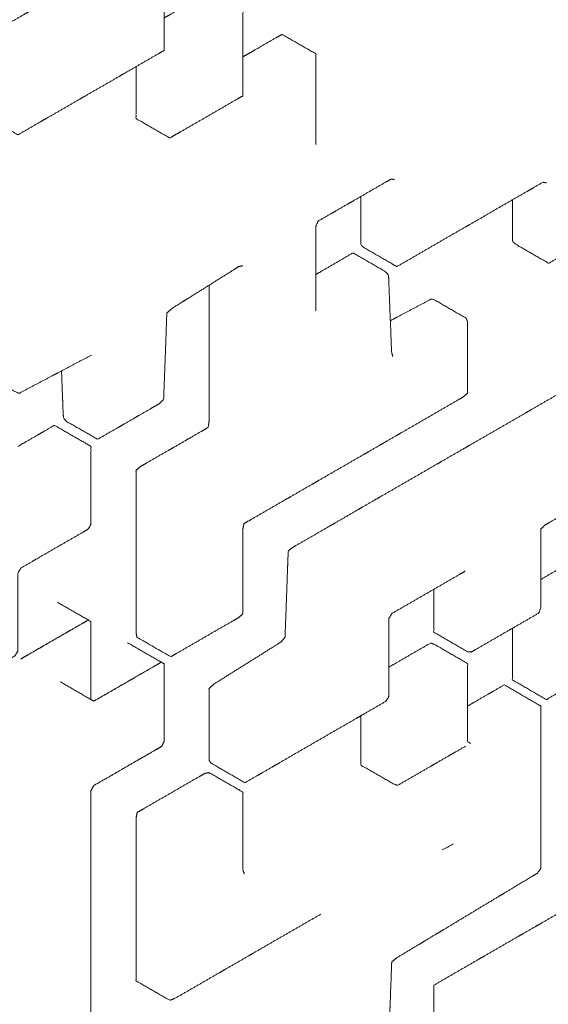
# Model space of a CAD drawing. Header units: millimetres. Extents: x 4 to 1188, y 1 to 840.
# Tile 89 of 123: x 1044.553 to 1045.121, y 147.635 to 148.693. Entities that reach past the tile are written whole.
import ezdxf

# ---------------------------------------------------------------- set-up
doc = ezdxf.new("R2010")
doc.units = ezdxf.units.MM
doc.layers.add('1', color=7, linetype='Continuous', true_color=0xffffff)

msp = doc.modelspace()

# ---------------------------------------------------------------- linework, layer by layer
at = {"layer": '1', "color": 154, "linetype": 'Continuous', "lineweight": 13}
msp.add_line((1044.6324, 147.9609), (1044.6324, 147.9609), dxfattribs=at)
for points, knots in [([(1044.5146, 148.6744), (1044.5146, 148.6674), (1044.5146, 148.6534), (1044.5146, 148.6395), (1044.5146, 148.6255), (1044.5146, 148.6116), (1044.5146, 148.6046), (1044.5146, 148.5906), (1044.5509, 148.5697), (1044.563, 148.5767), (1044.575, 148.5837), (1044.5811, 148.5872), (1044.5932, 148.5941), (1044.6053, 148.6011), (1044.6173, 148.6081), (1044.6234, 148.6116), (1044.6355, 148.6186), (1044.6476, 148.6255), (1044.6596, 148.6325), (1044.6657, 148.636), (1044.6778, 148.643), (1044.6899, 148.65), (1044.7019, 148.6569), (1044.708, 148.6604), (1044.708, 148.6744), (1044.708, 148.6814), (1044.708, 148.6953), (1044.708, 148.7023), (1044.708, 148.7162), (1044.708, 148.7302), (1044.708, 148.7442), (1044.6717, 148.7651), (1044.6657, 148.7616), (1044.6536, 148.7546), (1044.6415, 148.7477), (1044.6294, 148.7407), (1044.6173, 148.7337), (1044.6053, 148.7267), (1044.5932, 148.7197), (1044.5811, 148.7128), (1044.575, 148.7093), (1044.563, 148.7023), (1044.5569, 148.6988), (1044.5448, 148.6918), (1044.5388, 148.6883), (1044.5267, 148.6814), (1044.5146, 148.6744)], [0, 0, 0.011363, 0.034091, 0.056818, 0.079545, 0.102273, 0.113636, 0.136364, 0.204545, 0.227273, 0.25, 0.261364, 0.284091, 0.306818, 0.329545, 0.340909, 0.363636, 0.386364, 0.409091, 0.420454, 0.443182, 0.465909, 0.488636, 0.5, 0.522727, 0.534091, 0.556818, 0.568182, 0.590909, 0.613636, 0.636364, 0.704545, 0.715909, 0.738636, 0.761364, 0.784091, 0.806818, 0.829545, 0.852273, 0.875, 0.886364, 0.909091, 0.920455, 0.943182, 0.954546, 0.977273, 1, 1]), ([(1044.7927, 148.6117), (1044.7927, 148.6116), (1044.7926, 148.6184), (1044.7926, 148.6324), (1044.7926, 148.6463), (1044.7926, 148.6533), (1044.7926, 148.6673), (1044.7926, 148.6743), (1044.7926, 148.6882), (1044.7926, 148.7022), (1044.7563, 148.7231), (1044.7504, 148.7198), (1044.7383, 148.7128), (1044.7262, 148.7058), (1044.7141, 148.6988), (1044.708, 148.6953)], [0, 0, 0.000072, 0.03644, 0.110592, 0.184743, 0.22182, 0.295971, 0.333047, 0.407199, 0.48135, 0.703729, 0.740259, 0.814411, 0.888562, 0.962714, 1, 1]), ([(1044.8713, 148.5594), (1044.8713, 148.5593), (1044.8711, 148.566), (1044.8711, 148.58), (1044.8711, 148.5939), (1044.8711, 148.6079), (1044.8711, 148.6219), (1044.8711, 148.6358), (1044.8711, 148.6428), (1044.8711, 148.6568), (1044.8349, 148.6777), (1044.829, 148.6745), (1044.8169, 148.6675), (1044.8048, 148.6605), (1044.7988, 148.657), (1044.7926, 148.6535)], [0, 0, 0.00033, 0.036363, 0.110514, 0.184667, 0.258818, 0.33297, 0.407121, 0.444197, 0.518349, 0.740728, 0.776934, 0.851086, 0.925237, 0.962314, 1, 1]), ([(1044.6778, 148.643), (1044.6778, 148.6361), (1044.6778, 148.6221), (1044.6778, 148.6151), (1044.6778, 148.6012), (1044.6778, 148.5872), (1044.714, 148.5663), (1044.72, 148.5697), (1044.7261, 148.5732), (1044.7382, 148.5802), (1044.7503, 148.5871), (1044.7624, 148.5941), (1044.7744, 148.6011), (1044.7865, 148.6081), (1044.7925, 148.6115)], [0, 0, 0.036852, 0.111004, 0.14808, 0.222232, 0.296384, 0.518763, 0.555619, 0.592695, 0.666846, 0.740998, 0.81515, 0.889302, 0.963453, 1, 1]), ([(1045.0827, 148.4999), (1045.0827, 148.4901), (1045.0827, 148.4761), (1045.0827, 148.4691), (1045.0827, 148.4552), (1045.0852, 148.4525), (1045.1214, 148.4316), (1045.1335, 148.4386), (1045.1456, 148.4456), (1045.1577, 148.4525), (1045.1698, 148.4595), (1045.1819, 148.4665), (1045.1879, 148.47), (1045.1914, 148.4749), (1045.1914, 148.4819), (1045.1914, 148.4959), (1045.1914, 148.5098), (1045.1914, 148.5168), (1045.1914, 148.5308), (1045.1914, 148.5378), (1045.1914, 148.5517), (1045.1914, 148.5587), (1045.194, 148.5642), (1045.2, 148.5677), (1045.2121, 148.5747), (1045.2182, 148.5782), (1045.2303, 148.5852), (1045.2423, 148.5921), (1045.2484, 148.5956), (1045.2605, 148.6026), (1045.2726, 148.6096), (1045.276, 148.6086), (1045.276, 148.6086)], [0, 0, 0.027479, 0.066486, 0.08599, 0.124998, 0.138991, 0.255973, 0.294981, 0.333989, 0.372996, 0.412003, 0.451011, 0.470515, 0.484489, 0.503993, 0.543001, 0.582008, 0.601512, 0.64052, 0.660023, 0.699031, 0.718535, 0.73249, 0.751993, 0.791, 0.810504, 0.849512, 0.888519, 0.908023, 0.947031, 0.986038, 0.999973, 1, 1]), ([(1044.8711, 148.3806), (1044.8711, 148.3945), (1044.8711, 148.4015), (1044.8711, 148.4154), (1044.8711, 148.4224), (1044.8711, 148.4364), (1044.8711, 148.4433), (1044.8711, 148.4573), (1044.8711, 148.4713), (1044.8735, 148.4769), (1044.8856, 148.4839), (1044.8916, 148.4873), (1044.9037, 148.4943), (1044.9098, 148.4978), (1044.9219, 148.5048), (1044.934, 148.5118), (1044.9461, 148.5188), (1044.9521, 148.5222), (1044.9558, 148.5216), (1044.9557, 148.5216)], [0, 0, 0.072569, 0.109003, 0.181873, 0.218308, 0.291176, 0.32761, 0.40048, 0.473348, 0.499718, 0.572586, 0.609021, 0.68189, 0.718325, 0.791193, 0.864062, 0.936931, 0.973366, 0.999683, 1, 1]), ([(1044.9195, 148.5034), (1044.9195, 148.4937), (1044.9195, 148.4867), (1044.9195, 148.4727), (1044.9195, 148.4657), (1044.9195, 148.4518), (1044.9219, 148.449), (1044.9582, 148.4281), (1044.9703, 148.435), (1044.9824, 148.442), (1044.9944, 148.449), (1045.0065, 148.456), (1045.0186, 148.463), (1045.0307, 148.4699), (1045.0368, 148.4734), (1045.0489, 148.4804), (1045.0609, 148.4874), (1045.073, 148.4944), (1045.0851, 148.5014), (1045.0972, 148.5083), (1045.1033, 148.5118), (1045.1153, 148.5188), (1045.1189, 148.518), (1045.1189, 148.518)], [0, 0, 0.034039, 0.05853, 0.10751, 0.131999, 0.18098, 0.198637, 0.345527, 0.394508, 0.443488, 0.492468, 0.541448, 0.590429, 0.639409, 0.663899, 0.712879, 0.76186, 0.81084, 0.85982, 0.9088, 0.933291, 0.982271, 0.999868, 1, 1]), ([(1044.9539, 148.3314), (1044.9525, 148.3362), (1044.952, 148.3498), (1044.9515, 148.3634), (1044.9509, 148.3771), (1044.9504, 148.3907), (1044.9501, 148.3976), (1044.9496, 148.4112), (1044.9493, 148.418), (1044.9474, 148.4218), (1044.9111, 148.4428), (1044.8991, 148.4358), (1044.887, 148.4288), (1044.8749, 148.4218), (1044.8711, 148.4196)], [0, 0, 0.031744, 0.107963, 0.184185, 0.260406, 0.336627, 0.374737, 0.450956, 0.489067, 0.518727, 0.747311, 0.823531, 0.899752, 0.975973, 1, 1]), ([(1044.5977, 148.3159), (1044.5982, 148.3033), (1044.5987, 148.2897), (1044.599, 148.2829), (1044.5995, 148.2692), (1044.6003, 148.2633), (1044.6365, 148.2424), (1044.6486, 148.2494), (1044.6607, 148.2563), (1044.6668, 148.2598), (1044.6789, 148.2668), (1044.6849, 148.2703), (1044.697, 148.2773), (1044.703, 148.2808), (1044.7075, 148.2852), (1044.708, 148.2995), (1044.7086, 148.3138), (1044.7091, 148.328), (1044.7094, 148.3351), (1044.7099, 148.3494), (1044.7104, 148.3636), (1044.7109, 148.3779), (1044.7156, 148.3825), (1044.7277, 148.3901), (1044.7337, 148.3938), (1044.7458, 148.4014), (1044.7579, 148.409), (1044.77, 148.4166), (1044.7821, 148.4242), (1044.7881, 148.428), (1044.7926, 148.429), (1044.7926, 148.429)], [0, 0, 0.035343, 0.073694, 0.092869, 0.131221, 0.148866, 0.26388, 0.302231, 0.340582, 0.359757, 0.398108, 0.417284, 0.455635, 0.47481, 0.489904, 0.528255, 0.566606, 0.604957, 0.624133, 0.662484, 0.700835, 0.739186, 0.75491, 0.793262, 0.812437, 0.850788, 0.889139, 0.92749, 0.965841, 0.985016, 0.999884, 1, 1]), ([(1044.7563, 148.4079), (1044.7563, 148.4011), (1044.7563, 148.3871), (1044.7563, 148.3731), (1044.7563, 148.3592), (1044.7563, 148.3452), (1044.7563, 148.3313), (1044.7563, 148.3243), (1044.7563, 148.3103), (1044.7563, 148.2964), (1044.7563, 148.2824), (1044.7563, 148.2684), (1044.7563, 148.2615), (1044.7553, 148.2551), (1044.7492, 148.2516), (1044.7371, 148.2446), (1044.7311, 148.2411), (1044.719, 148.2341), (1044.713, 148.2307), (1044.7009, 148.2237), (1044.6888, 148.2167), (1044.6827, 148.2132), (1044.6778, 148.2091), (1044.6778, 148.2021), (1044.6778, 148.1881), (1044.6778, 148.1742), (1044.6778, 148.1602), (1044.6778, 148.1463), (1044.6778, 148.1393), (1044.6778, 148.1253), (1044.6778, 148.1114), (1044.6778, 148.0974), (1044.6778, 148.0904), (1044.6778, 148.0765), (1044.6778, 148.0625), (1044.6778, 148.0485), (1044.6778, 148.0346), (1044.6789, 148.0296), (1044.7152, 148.0086), (1044.7212, 148.0121), (1044.7333, 148.0191), (1044.7454, 148.0261), (1044.7575, 148.0331), (1044.7696, 148.0401), (1044.7817, 148.047), (1044.7877, 148.0505), (1044.7926, 148.0547), (1044.7926, 148.0687), (1044.7926, 148.0826), (1044.7926, 148.0966), (1044.7926, 148.1105), (1044.7926, 148.1175), (1044.7926, 148.1315), (1044.7926, 148.1454), (1044.7938, 148.1517), (1044.7998, 148.1552), (1044.8119, 148.1622), (1044.824, 148.1692), (1044.8361, 148.1762), (1044.8421, 148.1796), (1044.8542, 148.1866), (1044.8663, 148.1936), (1044.8724, 148.1971), (1044.8845, 148.2041), (1044.8966, 148.2111), (1044.9086, 148.218), (1044.9207, 148.225), (1044.9268, 148.2285), (1044.9389, 148.2355), (1044.9449, 148.239), (1044.957, 148.246), (1044.9631, 148.2495), (1044.9751, 148.2564), (1044.9872, 148.2634), (1044.9993, 148.2704), (1045.0114, 148.2774), (1045.0235, 148.2844), (1045.0295, 148.2878), (1045.0343, 148.2921), (1045.0343, 148.306), (1045.0343, 148.32), (1045.0343, 148.334), (1045.0343, 148.3479), (1045.0343, 148.3549), (1045.0343, 148.3689), (1045.0325, 148.3727), (1044.9962, 148.3937), (1044.9841, 148.3873), (1044.972, 148.3809), (1044.96, 148.3746), (1044.9512, 148.3699)], [0, 0, 0.006227, 0.01887, 0.031513, 0.044156, 0.056799, 0.069442, 0.075764, 0.088407, 0.10105, 0.113693, 0.126336, 0.132657, 0.137984, 0.144306, 0.156949, 0.16327, 0.175913, 0.182235, 0.194878, 0.207521, 0.213843, 0.219148, 0.225469, 0.238113, 0.250756, 0.263399, 0.276042, 0.282363, 0.295006, 0.307649, 0.320292, 0.326614, 0.339257, 0.3519, 0.364543, 0.377186, 0.382449, 0.420365, 0.426687, 0.43933, 0.451973, 0.464616, 0.477259, 0.489902, 0.496224, 0.501466, 0.514109, 0.526752, 0.539395, 0.552038, 0.558359, 0.571002, 0.583646, 0.588865, 0.595187, 0.60783, 0.620473, 0.633116, 0.639437, 0.652081, 0.664724, 0.671045, 0.683688, 0.696331, 0.708974, 0.721617, 0.727939, 0.740582, 0.746903, 0.759546, 0.765868, 0.778511, 0.791154, 0.803797, 0.81644, 0.829083, 0.835405, 0.840562, 0.853205, 0.865848, 0.878491, 0.891134, 0.897456, 0.910099, 0.914966, 0.952883, 0.965526, 0.978169, 0.990812, 1, 1]), ([(1044.5146, 148.3604), (1044.5146, 148.3603), (1044.5146, 148.3463), (1044.5146, 148.3324), (1044.5146, 148.3184), (1044.5152, 148.3125), (1044.5515, 148.2916), (1044.5636, 148.2979), (1044.5757, 148.3043), (1044.5877, 148.3107), (1044.5938, 148.3138)], [0, 0, 0.000961, 0.101346, 0.201732, 0.302118, 0.347599, 0.648652, 0.749037, 0.849422, 0.949807, 1, 1]), ([(1044.6179, 148.3266), (1044.63, 148.3329), (1044.63, 148.3329)], [0, 0, 0.996821, 1, 1]), ([(1044.9981, 148.0812), (1044.9981, 148.077), (1044.9981, 148.063), (1044.9981, 148.049), (1044.9981, 148.0349), (1045.0343, 148.014), (1045.0382, 148.0137), (1045.0443, 148.0172), (1045.0564, 148.0242), (1045.0685, 148.0312), (1045.0807, 148.0382), (1045.0867, 148.0417), (1045.0989, 148.0487), (1045.111, 148.0558), (1045.1129, 148.0617), (1045.1129, 148.0757), (1045.1129, 148.0897), (1045.1129, 148.1037), (1045.1129, 148.1177), (1045.1129, 148.1317), (1045.1129, 148.1458), (1045.1174, 148.1502), (1045.1235, 148.1537), (1045.1356, 148.1607), (1045.1477, 148.1677), (1045.1599, 148.1747), (1045.1659, 148.1782), (1045.1781, 148.1852), (1045.1902, 148.1922), (1045.1914, 148.1985), (1045.1914, 148.2125), (1045.1914, 148.2265), (1045.1914, 148.2335), (1045.1914, 148.2475), (1045.1914, 148.2615), (1045.1914, 148.2756), (1045.1914, 148.2826), (1045.1552, 148.3035), (1045.15, 148.3016), (1045.1379, 148.2946), (1045.1258, 148.2876), (1045.1136, 148.2806), (1045.1015, 148.2736), (1045.0954, 148.27), (1045.0833, 148.263), (1045.0711, 148.256), (1045.059, 148.249), (1045.0469, 148.242), (1045.0347, 148.235), (1045.0287, 148.2315), (1045.0165, 148.2245), (1045.0044, 148.2175), (1044.9983, 148.214), (1044.9862, 148.207), (1044.9741, 148.2), (1044.9619, 148.193), (1044.9498, 148.186), (1044.9377, 148.179), (1044.9316, 148.1755), (1044.9195, 148.1685), (1044.9134, 148.165), (1044.9012, 148.1579), (1044.8891, 148.1509), (1044.883, 148.1474), (1044.8709, 148.1404), (1044.8588, 148.1334), (1044.8466, 148.1264), (1044.8414, 148.1224), (1044.8409, 148.1081), (1044.8406, 148.1009), (1044.8401, 148.0866), (1044.8396, 148.0723), (1044.8391, 148.058), (1044.8385, 148.0437), (1044.838, 148.0294), (1044.8337, 148.0245), (1044.8095, 148.0093)], [0, 0, 0.004367, 0.018737, 0.033108, 0.047479, 0.090416, 0.095689, 0.102875, 0.117245, 0.131616, 0.145987, 0.153172, 0.167543, 0.181913, 0.187354, 0.201725, 0.216095, 0.230466, 0.244837, 0.259207, 0.273578, 0.279231, 0.286417, 0.300787, 0.315158, 0.329529, 0.336714, 0.351085, 0.365455, 0.371363, 0.385733, 0.400104, 0.407289, 0.421659, 0.43603, 0.450401, 0.457586, 0.500524, 0.506721, 0.521091, 0.535462, 0.549832, 0.564203, 0.571388, 0.585759, 0.60013, 0.6145, 0.628871, 0.643241, 0.650427, 0.664797, 0.679168, 0.686353, 0.700724, 0.715094, 0.729465, 0.743836, 0.758206, 0.765392, 0.779762, 0.786947, 0.801318, 0.815689, 0.822874, 0.837245, 0.851615, 0.865986, 0.872235, 0.886605, 0.893791, 0.908161, 0.922532, 0.936902, 0.951273, 0.965644, 0.971259, 1, 1]), ([(1044.436, 148.0359), (1044.436, 148.0254), (1044.436, 148.0115), (1044.436, 147.9975), (1044.436, 147.9905), (1044.4391, 147.9888), (1044.4753, 147.9679), (1044.4874, 147.9748), (1044.4995, 147.9818), (1044.5055, 147.9853), (1044.5176, 147.9923), (1044.5297, 147.9993), (1044.5358, 148.0028), (1044.5478, 148.0097), (1044.5509, 148.015), (1044.5509, 148.0289), (1044.5509, 148.0429), (1044.5509, 148.0568), (1044.5509, 148.0708), (1044.5509, 148.0847), (1044.5509, 148.0987), (1044.5539, 148.1039), (1044.566, 148.1109), (1044.572, 148.1144), (1044.5841, 148.1214), (1044.5962, 148.1284), (1044.6083, 148.1353), (1044.6204, 148.1423), (1044.6264, 148.1458), (1044.6294, 148.151), (1044.6294, 148.158), (1044.6294, 148.172), (1044.6294, 148.1859), (1044.6294, 148.1999), (1044.6294, 148.2138), (1044.6294, 148.2208), (1044.6294, 148.2348), (1044.6264, 148.2365), (1044.5901, 148.2574), (1044.5781, 148.2505), (1044.572, 148.247), (1044.5599, 148.24), (1044.5509, 148.2348)], [0, 0, 0.019598, 0.045729, 0.071862, 0.084928, 0.094167, 0.172564, 0.198696, 0.224828, 0.237894, 0.264027, 0.290159, 0.303225, 0.329357, 0.338596, 0.364728, 0.390861, 0.416993, 0.443125, 0.469257, 0.49539, 0.504629, 0.530761, 0.543827, 0.569959, 0.596091, 0.622224, 0.648356, 0.661422, 0.670661, 0.683727, 0.709859, 0.735992, 0.762124, 0.788256, 0.801322, 0.827454, 0.836694, 0.91509, 0.941222, 0.954289, 0.980421, 1, 1]), ([(1045.0827, 148.0394), (1045.0827, 148.0324), (1045.0827, 148.0185), (1045.0827, 148.0045), (1045.0827, 147.9975), (1045.0827, 147.9836), (1045.1189, 147.9626), (1045.131, 147.9696), (1045.1431, 147.9766), (1045.1552, 147.9836), (1045.1673, 147.9905), (1045.1733, 147.994), (1045.1854, 148.001), (1045.1914, 148.0045), (1045.1914, 148.0115), (1045.1914, 148.0254), (1045.1914, 148.0324), (1045.1914, 148.0464), (1045.1914, 148.0603), (1045.1914, 148.0743), (1045.1914, 148.0882), (1045.1914, 148.0952), (1045.1552, 148.1161), (1045.1431, 148.1092), (1045.137, 148.1057), (1045.125, 148.0987), (1045.1129, 148.0917)], [0, 0, 0.019218, 0.05768, 0.096143, 0.115374, 0.153837, 0.269224, 0.307687, 0.346149, 0.384612, 0.423075, 0.442306, 0.480768, 0.5, 0.519231, 0.557694, 0.576925, 0.615388, 0.65385, 0.692312, 0.730775, 0.750006, 0.865394, 0.903857, 0.923088, 0.961551, 1, 1]), ([(1044.8095, 148.0093), (1044.7973, 148.0017), (1044.7852, 147.9941), (1044.7731, 147.9865), (1044.761, 147.9789), (1044.7563, 147.9743), (1044.7563, 147.9603), (1044.7563, 147.9463), (1044.7563, 147.9323), (1044.7563, 147.9183), (1044.7563, 147.9043), (1044.7563, 147.8972), (1044.7586, 147.8942), (1044.7948, 147.8732), (1044.807, 147.8802), (1044.8131, 147.8837), (1044.8252, 147.8907), (1044.8313, 147.8942), (1044.8434, 147.9012), (1044.8555, 147.9083), (1044.8677, 147.9153), (1044.8798, 147.9223), (1044.8919, 147.9293), (1044.9041, 147.9363), (1044.9162, 147.9433), (1044.9223, 147.9468), (1044.9344, 147.9538), (1044.9465, 147.9608), (1044.9497, 147.966), (1044.9497, 147.98), (1044.9497, 147.987), (1044.9497, 148.001), (1044.9497, 148.008), (1044.9497, 148.022), (1044.9497, 148.029), (1044.9497, 148.043), (1044.9497, 148.05), (1044.9529, 148.0552), (1044.9651, 148.0622), (1044.9772, 148.0692), (1044.9893, 148.0762), (1045.0015, 148.0832), (1045.0136, 148.0902), (1045.0257, 148.0972), (1045.0318, 148.1007), (1045.0318, 148.1008)], [0, 0, 0.025662, 0.051324, 0.076986, 0.102649, 0.113057, 0.138719, 0.164381, 0.190043, 0.215705, 0.241367, 0.254198, 0.263562, 0.340237, 0.3659, 0.378731, 0.404393, 0.417224, 0.442886, 0.468548, 0.49421, 0.519872, 0.545535, 0.571196, 0.596859, 0.60969, 0.635352, 0.661014, 0.670096, 0.695759, 0.70859, 0.734252, 0.747083, 0.772745, 0.785576, 0.811238, 0.824069, 0.833158, 0.85882, 0.884482, 0.910145, 0.935807, 0.961469, 0.987131, 0.999962, 1, 1]), ([(1044.5539, 148.0062), (1044.5599, 148.0097), (1044.572, 148.0167), (1044.578, 148.0202), (1044.5901, 148.0272), (1044.6022, 148.0341), (1044.6083, 148.0376), (1044.6204, 148.0446), (1044.6264, 148.0481), (1044.5539, 148.0062)], [0, 0, 0.041667, 0.125, 0.166667, 0.25, 0.333333, 0.375, 0.458333, 0.5, 1, 1]), ([(1044.6294, 147.9626), (1044.6294, 148.0464), (1044.6294, 148.0324), (1044.6294, 148.0185), (1044.6294, 148.0045), (1044.6294, 147.9905), (1044.6294, 147.9766), (1044.6294, 147.9626)], [0, 0, 0.5, 0.583334, 0.666666, 0.75, 0.833334, 0.916668, 1, 1]), ([(1045.0372, 147.9155), (1045.0373, 147.9155), (1045.0343, 147.9174), (1045.0343, 147.9314), (1045.0343, 147.9453), (1045.0343, 147.9593), (1045.0343, 147.9733), (1045.0343, 147.9873), (1045.0343, 148.0013), (1044.9981, 148.0222), (1044.9948, 148.0235), (1044.9827, 148.0166), (1044.9706, 148.0096), (1044.9585, 148.0026), (1044.9497, 147.9975)], [0, 0, 0.000134, 0.026481, 0.100975, 0.17547, 0.249966, 0.324461, 0.398956, 0.47345, 0.696489, 0.722907, 0.797402, 0.871897, 0.946392, 1, 1]), ([(1044.6324, 147.9609), (1044.6445, 147.9679), (1044.6566, 147.9748), (1044.6687, 147.9818), (1044.6747, 147.9853), (1044.6868, 147.9923), (1044.6989, 147.9993), (1044.705, 148.0028), (1044.6324, 147.9609)], [0, 0, 0.083334, 0.166667, 0.25, 0.291666, 0.375, 0.458333, 0.5, 1, 1]), ([(1044.708, 147.9173), (1044.708, 148.001), (1044.708, 147.994), (1044.708, 147.9801), (1044.708, 147.9731), (1044.708, 147.9591), (1044.708, 147.9452), (1044.708, 147.9312), (1044.708, 147.9173)], [0, 0, 0.5, 0.541667, 0.625001, 0.666668, 0.75, 0.833334, 0.916668, 1, 1]), ([(1044.5992, 147.4811), (1044.5992, 147.4672), (1044.5992, 147.4532), (1044.5992, 147.4392), (1044.5992, 147.4252), (1044.5992, 147.4182), (1044.5992, 147.4042), (1044.5992, 147.3902), (1044.5992, 147.3763), (1044.5992, 147.3693), (1044.5992, 147.3553), (1044.5992, 147.3483), (1044.5992, 147.3343), (1044.5992, 147.3203), (1044.5992, 147.3063), (1044.5992, 147.2994), (1044.5992, 147.2854), (1044.5992, 147.2784), (1044.5992, 147.2644), (1044.5992, 147.2504), (1044.5996, 147.2441), (1044.6359, 147.2232), (1044.6419, 147.2267), (1044.6541, 147.2337), (1044.6662, 147.2407), (1044.6722, 147.2442), (1044.6843, 147.2512), (1044.6904, 147.2547), (1044.7025, 147.2617), (1044.708, 147.2655), (1044.708, 147.2795), (1044.708, 147.2935), (1044.708, 147.3074), (1044.708, 147.3214), (1044.708, 147.3354), (1044.708, 147.3494), (1044.7087, 147.356), (1044.7208, 147.363), (1044.7329, 147.3699), (1044.739, 147.3734), (1044.7511, 147.3804), (1044.7571, 147.3839), (1044.7693, 147.3909), (1044.7753, 147.3944), (1044.7874, 147.4014), (1044.7935, 147.4049), (1044.8056, 147.4119), (1044.8177, 147.4189), (1044.8298, 147.4259), (1044.8419, 147.4329), (1044.854, 147.4399), (1044.8661, 147.4469), (1044.8711, 147.451), (1044.8711, 147.4649), (1044.8711, 147.4789), (1044.8711, 147.4929), (1044.8711, 147.5069), (1044.8711, 147.5139), (1044.8711, 147.5279), (1044.8711, 147.5349), (1044.8724, 147.5412), (1044.8845, 147.5482), (1044.8966, 147.5551), (1044.9026, 147.5586), (1044.9147, 147.5656), (1044.9208, 147.5691), (1044.9329, 147.5761), (1044.945, 147.5831), (1044.9492, 147.5878), (1044.9498, 147.602), (1044.9503, 147.6163), (1044.9508, 147.6306), (1044.9511, 147.6377), (1044.9516, 147.652), (1044.9519, 147.6591), (1044.9524, 147.6734), (1044.9527, 147.6806), (1044.9578, 147.6848), (1044.9699, 147.6921), (1044.982, 147.6994), (1044.988, 147.703), (1045.0001, 147.7103), (1045.0062, 147.7139), (1045.0183, 147.7212), (1045.0304, 147.7285), (1045.0425, 147.7358), (1045.0546, 147.7431), (1045.0667, 147.7504), (1045.0728, 147.754), (1045.0849, 147.7613), (1045.103, 147.7722), (1045.1091, 147.7758), (1045.1129, 147.7808), (1045.1129, 147.7877), (1045.1129, 147.8017), (1045.1129, 147.8087), (1045.1129, 147.8227), (1045.1129, 147.8297), (1045.1129, 147.8437), (1045.1129, 147.8577), (1045.1129, 147.8647), (1045.1129, 147.8786), (1045.1129, 147.8926), (1045.1129, 147.9066), (1045.1129, 147.9206), (1045.1129, 147.9276), (1045.1129, 147.9416), (1045.1129, 147.9556), (1045.1099, 147.9574), (1045.0737, 147.9784), (1045.0616, 147.9714), (1045.0555, 147.9679), (1045.0434, 147.9609), (1045.0343, 147.9557)], [0, 0, 0.010257, 0.020516, 0.030776, 0.041036, 0.046165, 0.056425, 0.066685, 0.076944, 0.082074, 0.092334, 0.097464, 0.107723, 0.117983, 0.128242, 0.133372, 0.143632, 0.148761, 0.159021, 0.169281, 0.174069, 0.204787, 0.209916, 0.220176, 0.230436, 0.235565, 0.245825, 0.250955, 0.261215, 0.265891, 0.276151, 0.28641, 0.29667, 0.30693, 0.317189, 0.327449, 0.332009, 0.342268, 0.352528, 0.357658, 0.367917, 0.373047, 0.383307, 0.388436, 0.398696, 0.403826, 0.414086, 0.424345, 0.434605, 0.444864, 0.455124, 0.465384, 0.469717, 0.479977, 0.490237, 0.500496, 0.510756, 0.515886, 0.526145, 0.531275, 0.535509, 0.545768, 0.556028, 0.561158, 0.571417, 0.576547, 0.586807, 0.597067, 0.600996, 0.611255, 0.621515, 0.631774, 0.636904, 0.647164, 0.652294, 0.662553, 0.667683, 0.672084, 0.682344, 0.692604, 0.697733, 0.707993, 0.713123, 0.723382, 0.733642, 0.743902, 0.754161, 0.764421, 0.769551, 0.77981, 0.7952, 0.800329, 0.804099, 0.809229, 0.819489, 0.824619, 0.834878, 0.840008, 0.850268, 0.860527, 0.865657, 0.875917, 0.886176, 0.896436, 0.906696, 0.911826, 0.922085, 0.932345, 0.935973, 0.966691, 0.97695, 0.98208, 0.99234, 1, 1]), ([(1044.9195, 147.9452), (1044.9195, 147.9342), (1044.9195, 147.9202), (1044.9195, 147.9062), (1044.9195, 147.8922), (1044.9558, 147.8713), (1044.9593, 147.8705), (1044.9714, 147.8775), (1044.9836, 147.8845), (1044.9957, 147.8915), (1045.0017, 147.895), (1045.0138, 147.902), (1045.0199, 147.9055), (1045.032, 147.9124)], [0, 0, 0.060213, 0.136303, 0.212392, 0.288481, 0.516293, 0.543637, 0.619726, 0.695815, 0.771904, 0.809949, 0.886038, 0.924083, 1, 1]), ([(1044.6324, 147.8702), (1044.705, 147.912), (1044.6989, 147.9085), (1044.6868, 147.9016), (1044.6808, 147.8981), (1044.6687, 147.8911), (1044.6566, 147.8841), (1044.6445, 147.8771), (1044.6324, 147.8702)], [0, 0, 0.5, 0.541666, 0.625, 0.666666, 0.75, 0.833333, 0.916667, 1, 1]), ([(1044.7942, 147.7752), (1044.7943, 147.7752), (1044.7926, 147.7793), (1044.7926, 147.7933), (1044.7926, 147.8073), (1044.7926, 147.8212), (1044.7926, 147.8282), (1044.7926, 147.8422), (1044.7926, 147.8562), (1044.7926, 147.8632), (1044.7563, 147.8841), (1044.7518, 147.8832), (1044.7457, 147.8798), (1044.7336, 147.8728), (1044.7215, 147.8658), (1044.7094, 147.8588), (1044.6973, 147.8518), (1044.6852, 147.8448), (1044.6791, 147.8413)], [0, 0, 0.00005, 0.024625, 0.088003, 0.151382, 0.214762, 0.246451, 0.309829, 0.373208, 0.404897, 0.594653, 0.619728, 0.651418, 0.714796, 0.778175, 0.841553, 0.904932, 0.968311, 1, 1]), ([(1044.6294, 147.8649), (1044.6294, 147.851), (1044.6294, 147.837), (1044.6294, 147.8231), (1044.6294, 147.8091), (1044.6294, 147.7951), (1044.6294, 147.7812), (1044.6294, 147.7742), (1044.6294, 147.7602), (1044.6294, 147.7463), (1044.6294, 147.7323), (1044.6294, 147.7254), (1044.6294, 147.7114), (1044.6294, 147.6974), (1044.6294, 147.6835), (1044.6294, 147.6765), (1044.6294, 147.6625), (1044.6294, 147.6556), (1044.6294, 147.6416), (1044.6294, 147.6277), (1044.6294, 147.6137), (1044.6294, 147.5997), (1044.6294, 147.5858), (1044.6294, 147.5718), (1044.6294, 147.5579), (1044.6294, 147.5439), (1044.6294, 147.53), (1044.6294, 147.516), (1044.6294, 147.502), (1044.6294, 147.8649)], [0, 0, 0.019231, 0.038462, 0.057692, 0.076923, 0.096154, 0.115385, 0.125, 0.144231, 0.163462, 0.182693, 0.192308, 0.211538, 0.230769, 0.25, 0.259616, 0.278846, 0.288462, 0.307692, 0.326923, 0.346154, 0.365385, 0.384616, 0.403846, 0.423077, 0.442308, 0.461539, 0.480769, 0.5, 1, 1]), ([(1044.6791, 147.8413), (1044.6778, 147.8351), (1044.6778, 147.8211), (1044.6778, 147.8141), (1044.6778, 147.8001), (1044.6778, 147.7931), (1044.6778, 147.7791), (1044.6778, 147.7652), (1044.6778, 147.7512), (1044.6778, 147.7442), (1044.6778, 147.7302), (1044.6778, 147.7162), (1044.6778, 147.7092), (1044.6778, 147.6952), (1044.6778, 147.6813), (1044.6778, 147.6743), (1044.6778, 147.6603), (1044.714, 147.6393), (1044.719, 147.6411), (1044.7312, 147.648), (1044.7433, 147.655), (1044.7554, 147.662), (1044.7675, 147.669), (1044.7735, 147.6725), (1044.7857, 147.6795), (1044.7978, 147.6865), (1044.8038, 147.69), (1044.8159, 147.697), (1044.828, 147.704), (1044.8402, 147.711), (1044.8523, 147.718), (1044.8644, 147.725), (1044.8765, 147.7319), (1044.8765, 147.732)], [0, 0, 0.013786, 0.047889, 0.064941, 0.099044, 0.116096, 0.1502, 0.184304, 0.218407, 0.235459, 0.269562, 0.303666, 0.320718, 0.354822, 0.388925, 0.405977, 0.44008, 0.542186, 0.556622, 0.590725, 0.624829, 0.658932, 0.693036, 0.710088, 0.744191, 0.778295, 0.795347, 0.82945, 0.863554, 0.897658, 0.931761, 0.965865, 0.999968, 1, 1]), ([(1044.9981, 147.6556), (1044.9981, 147.6416), (1044.9981, 147.6277), (1044.9981, 147.6137), (1044.9981, 147.6068), (1044.9981, 147.5928), (1044.9981, 147.5788), (1044.9981, 147.5649), (1045.0343, 147.544), (1045.0464, 147.5509), (1045.0524, 147.5544), (1045.0645, 147.5614), (1045.0706, 147.5649), (1045.0827, 147.5719), (1045.0887, 147.5754), (1045.1008, 147.5823), (1045.1129, 147.5893), (1045.125, 147.5963), (1045.137, 147.6033), (1045.1491, 147.6102), (1045.1612, 147.6172), (1045.1673, 147.6207), (1045.1793, 147.6277), (1045.1914, 147.6347), (1045.1914, 147.6416), (1045.1914, 147.6556), (1045.1914, 147.6696), (1045.1914, 147.6835), (1045.1914, 147.6905), (1045.1914, 147.7044), (1045.1914, 147.7114), (1045.1914, 147.7254), (1045.1552, 147.7463), (1045.1491, 147.7428), (1045.137, 147.7358), (1045.125, 147.7289), (1045.1129, 147.7219), (1045.1068, 147.7184), (1045.0947, 147.7114), (1045.0887, 147.7079), (1045.0766, 147.701), (1045.0645, 147.694), (1045.0524, 147.687), (1045.0464, 147.6835), (1045.0343, 147.6765), (1045.0222, 147.6696), (1045.0101, 147.6626), (1044.9981, 147.6556)], [0, 0, 0.022222, 0.044445, 0.066667, 0.077778, 0.1, 0.122222, 0.144445, 0.211111, 0.233333, 0.244445, 0.266667, 0.277778, 0.3, 0.311111, 0.333333, 0.355556, 0.377778, 0.4, 0.422222, 0.444444, 0.455556, 0.477778, 0.5, 0.511112, 0.533333, 0.555556, 0.577778, 0.588889, 0.611111, 0.622222, 0.644445, 0.711111, 0.722223, 0.744445, 0.766667, 0.788889, 0.8, 0.822222, 0.833334, 0.855556, 0.877778, 0.9, 0.911111, 0.933333, 0.955556, 0.977778, 1, 1])]:
    msp.add_open_spline(points, degree=1, knots=knots, dxfattribs=at)
for points in [[(1044.5938, 148.3138), (1044.6179, 148.3266)], [(1044.6179, 148.3266), (1044.6058, 148.3202)], [(1044.6058, 148.3202), (1044.6179, 148.3266)], [(1044.5938, 148.3138), (1044.6058, 148.3202)], [(1044.6058, 148.3202), (1044.5938, 148.3138)], [(1044.6294, 148.0464), (1044.5932, 148.0673)], [(1044.705, 148.0028), (1044.6687, 148.0237)], [(1044.708, 148.001), (1044.705, 148.0028)], [(1044.5962, 147.9818), (1044.6294, 147.9626)], [(1044.6324, 147.9609), (1044.6294, 147.9626)], [(1044.705, 147.912), (1044.708, 147.9173)], [(1044.6294, 147.8649), (1044.6324, 147.8702)], [(1045.0068, 147.8009), (1045.0189, 147.8073), (1045.0068, 147.8009)]]:
    msp.add_open_spline(points, degree=1, dxfattribs=at)

doc.saveas('drawing.dxf')
